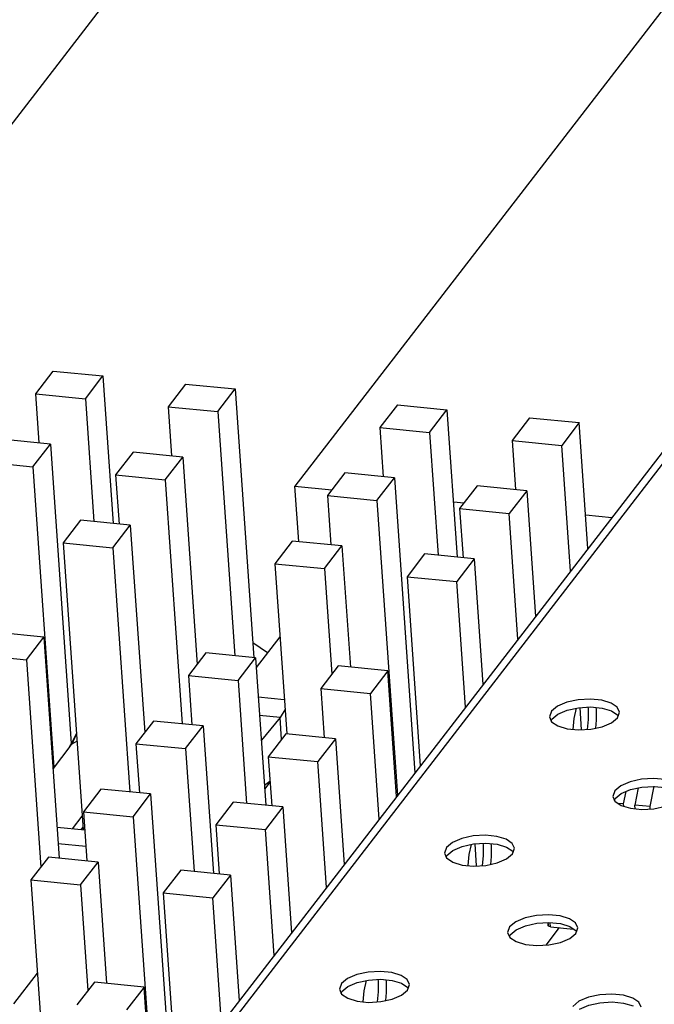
# Model space of a CAD drawing. Extents: x 0 to 1189, y 0 to 841.
# Tile 10 of 50: x 427 to 445, y 405 to 433. Entities that reach past the tile are written whole.
import ezdxf

# ---------------------------------------------------------------- set-up
doc = ezdxf.new("R2010")
doc.units = 0
doc.header["$LTSCALE"] = 65.395
doc.layers.get('0').update_dxf_attribs({"linetype": 'CONTINUOUS'})

msp = doc.modelspace()

# ---------------------------------------------------------------- linework, layer by layer
at = {"color": 7, "linetype": 'CONTINUOUS'}
for p, q in [((451.318, 462.185), (421.383, 423.367)), ((447.343, 436.264), (434.893, 420.118)), ((427.52, 422.751), (428.018, 423.396)), ((428.018, 423.396), (429.43, 423.258)), ((428.932, 422.612), (429.43, 423.258)), ((429.43, 423.258), (429.722, 419.062)), ((431.783, 423.027), (431.285, 422.382)), ((431.783, 423.027), (433.195, 422.889)), ((432.697, 422.243), (433.195, 422.889)), ((433.195, 422.889), (433.728, 415.234)), ((427.617, 421.352), (427.52, 422.751)), ((427.52, 422.751), (428.932, 422.612)), ((428.932, 422.612), (429.175, 419.115)), ((431.285, 422.382), (431.382, 420.983)), ((431.285, 422.382), (432.697, 422.243)), ((437.807, 422.437), (437.309, 421.791)), ((437.807, 422.437), (439.218, 422.299)), ((438.72, 421.653), (439.218, 422.299)), ((439.218, 422.299), (439.511, 418.102)), ((432.697, 422.243), (433.18, 415.296)), ((441.571, 422.068), (441.073, 421.422)), ((441.571, 422.068), (442.983, 421.93)), ((437.309, 421.791), (437.406, 420.392)), ((437.309, 421.791), (438.72, 421.653)), ((442.983, 421.93), (442.485, 421.284)), ((443.232, 418.35), (442.983, 421.93)), ((427.936, 421.321), (426.524, 421.459)), ((438.72, 421.653), (438.964, 418.156)), ((441.073, 421.422), (441.171, 420.023)), ((441.073, 421.422), (442.485, 421.284)), ((427.438, 420.675), (427.936, 421.321)), ((427.936, 421.321), (428.529, 412.8)), ((442.734, 417.704), (442.485, 421.284)), ((430.289, 421.09), (429.791, 420.444)), ((431.701, 420.952), (430.289, 421.09)), ((431.203, 420.306), (431.701, 420.952)), ((431.701, 420.952), (432.111, 415.052)), ((426.026, 420.813), (427.438, 420.675)), ((427.438, 420.675), (428.033, 412.121)), ((429.791, 420.444), (429.888, 419.045)), ((429.791, 420.444), (431.203, 420.306)), ((431.203, 420.306), (431.686, 413.358)), ((436.313, 420.5), (435.815, 419.854)), ((437.724, 420.361), (436.313, 420.5)), ((437.226, 419.715), (437.724, 420.361)), ((437.724, 420.361), (438.309, 411.965)), ((435.002, 418.544), (434.893, 420.118)), ((434.893, 420.118), (435.94, 420.016)), ((440.077, 420.131), (439.579, 419.485)), ((441.489, 419.992), (440.077, 420.131)), ((435.815, 419.854), (435.912, 418.455)), ((435.815, 419.854), (437.226, 419.715)), ((441.489, 419.992), (440.991, 419.346)), ((441.489, 419.992), (441.738, 416.413)), ((437.226, 419.715), (437.811, 411.32)), ((439.401, 419.677), (439.704, 419.647)), ((439.579, 419.485), (439.677, 418.086)), ((439.579, 419.485), (440.991, 419.346)), ((441.24, 415.767), (440.991, 419.346)), ((443.166, 419.308), (443.914, 419.234)), ((428.795, 419.152), (428.297, 418.507)), ((430.207, 419.014), (428.795, 419.152)), ((429.709, 418.368), (430.207, 419.014)), ((430.207, 419.014), (430.617, 413.114)), ((428.297, 418.507), (428.865, 410.34)), ((428.297, 418.507), (429.709, 418.368)), ((429.709, 418.368), (430.192, 411.421)), ((434.818, 418.562), (434.32, 417.916)), ((436.23, 418.424), (434.818, 418.562)), ((435.732, 417.778), (436.23, 418.424)), ((436.23, 418.424), (436.47, 414.973)), ((438.583, 418.193), (438.085, 417.547)), ((439.995, 418.055), (438.583, 418.193)), ((439.995, 418.055), (439.497, 417.409)), ((439.995, 418.055), (440.244, 414.475)), ((434.32, 417.916), (434.658, 413.071)), ((434.32, 417.916), (435.732, 417.778)), ((435.732, 417.778), (435.942, 414.768)), ((438.085, 417.547), (438.46, 412.162)), ((438.085, 417.547), (439.497, 417.409)), ((439.746, 413.829), (439.497, 417.409)), ((427.75, 415.828), (426.338, 415.966)), ((427.252, 415.182), (427.75, 415.828)), ((427.75, 415.828), (428.188, 409.533)), ((434.465, 415.836), (433.792, 414.964)), ((434.11, 415.375), (433.698, 415.66)), ((425.84, 415.321), (427.252, 415.182)), ((432.362, 415.376), (431.864, 414.73)), ((433.773, 415.238), (432.362, 415.376)), ((427.252, 415.182), (427.662, 409.282)), ((433.275, 414.592), (433.773, 415.238)), ((433.773, 415.238), (434.066, 411.041)), ((436.126, 415.007), (435.628, 414.361)), ((437.538, 414.869), (436.126, 415.007)), ((431.864, 414.73), (431.961, 413.331)), ((431.864, 414.73), (433.275, 414.592)), ((437.538, 414.869), (437.04, 414.223)), ((437.787, 411.289), (437.538, 414.869)), ((433.275, 414.592), (433.519, 411.095)), ((433.851, 414.126), (434.589, 414.054)), ((435.628, 414.361), (435.726, 412.962)), ((435.628, 414.361), (437.04, 414.223)), ((437.289, 410.643), (437.04, 414.223)), ((434.469, 413.541), (433.887, 413.598)), ((434.61, 413.754), (434.469, 413.541)), ((443.049, 413.189), (443.005, 413.821)), ((430.867, 413.439), (430.369, 412.793)), ((432.279, 413.3), (430.867, 413.439)), ((431.781, 412.654), (432.279, 413.3)), ((432.279, 413.3), (432.571, 409.104)), ((434.469, 413.541), (433.937, 412.894)), ((434.513, 412.915), (434.469, 413.541)), ((428.557, 412.787), (428.676, 413.064)), ((428.674, 413.082), (428.565, 412.864)), ((434.632, 413.07), (434.134, 412.424)), ((436.044, 412.931), (434.632, 413.07)), ((428.565, 412.864), (428.458, 412.672)), ((428.489, 412.714), (428.557, 412.787)), ((428.557, 412.787), (428.689, 412.87)), ((430.369, 412.793), (430.467, 411.394)), ((430.369, 412.793), (431.781, 412.654)), ((436.044, 412.931), (435.546, 412.285)), ((436.044, 412.931), (436.293, 409.352)), ((428.49, 412.713), (428.01, 412.09)), ((431.781, 412.654), (432.025, 409.157)), ((434.134, 412.424), (434.232, 411.025)), ((434.134, 412.424), (435.546, 412.285)), ((435.795, 408.706), (435.546, 412.285)), ((434.183, 411.719), (434.027, 411.601)), ((434.033, 411.501), (434.185, 411.698)), ((429.373, 411.501), (428.875, 410.855)), ((430.785, 411.363), (429.373, 411.501)), ((430.287, 410.717), (430.785, 411.363)), ((430.785, 411.363), (431.37, 402.967)), ((444.245, 411.079), (444.317, 411.433)), ((444.664, 411.536), (444.565, 411.047)), ((444.998, 411.005), (445.115, 411.583)), ((433.138, 411.132), (432.64, 410.486)), ((434.55, 410.994), (433.138, 411.132)), ((444.245, 411.079), (444.089, 411.094)), ((444.25, 411.014), (444.245, 411.079)), ((444.572, 410.943), (444.565, 411.047)), ((444.998, 411.005), (444.565, 411.047)), ((428.875, 410.855), (428.973, 409.457)), ((428.875, 410.855), (430.287, 410.717)), ((434.55, 410.994), (434.052, 410.348)), ((434.55, 410.994), (434.799, 407.414)), ((445.003, 410.938), (444.998, 411.005)), ((428.56, 410.37), (428.838, 410.73)), ((430.287, 410.717), (430.872, 402.321)), ((432.64, 410.486), (432.738, 409.088)), ((432.64, 410.486), (434.052, 410.348)), ((428.912, 410.335), (428.127, 410.412)), ((428.812, 410.345), (428.861, 410.409)), ((434.301, 406.768), (434.052, 410.348)), ((428.944, 409.869), (428.159, 409.946)), ((440.061, 409.314), (440.017, 409.946)), ((427.879, 409.564), (427.381, 408.918)), ((429.291, 409.425), (427.879, 409.564)), ((428.793, 408.78), (429.291, 409.425)), ((429.291, 409.425), (429.531, 405.975)), ((431.644, 409.195), (431.146, 408.549)), ((433.056, 409.056), (431.644, 409.195)), ((427.381, 408.918), (427.719, 404.073)), ((427.381, 408.918), (428.793, 408.78)), ((433.056, 409.056), (432.558, 408.411)), ((433.056, 409.056), (433.305, 405.477)), ((428.793, 408.78), (429.003, 405.769)), ((431.146, 408.549), (431.521, 403.163)), ((431.146, 408.549), (432.558, 408.411)), ((432.807, 404.831), (432.558, 408.411)), ((442.412, 407.56), (442.029, 407.063)), ((426.893, 405.393), (427.566, 406.265)), ((429.187, 406.009), (428.689, 405.363)), ((430.599, 405.87), (429.187, 406.009)), ((430.599, 405.87), (430.101, 405.224)), ((430.848, 402.291), (430.599, 405.87))]:
    msp.add_line(p, q, dxfattribs=at)
at = {"color": 6, "linetype": 'CONTINUOUS'}
for p, q in [((449.602, 426.28), (429.511, 400.228)), ((449.237, 426.137), (429.275, 400.251)), ((442.191, 413.716), (442.134, 413.554)), ((442.206, 413.492), (442.378, 413.634)), ((443.228, 413.834), (443.235, 413.786)), ((443.47, 413.763), (443.462, 413.825)), ((443.902, 413.728), (444.079, 413.608)), ((444.073, 413.532), (444.129, 413.693)), ((444.079, 413.608), (444.091, 413.583)), ((442.134, 413.554), (442.198, 413.417)), ((442.188, 413.439), (442.206, 413.492)), ((442.198, 413.417), (442.372, 413.298)), ((443.901, 413.389), (444.073, 413.532)), ((443.991, 411.456), (443.934, 411.294)), ((444.006, 411.231), (444.178, 411.374)), ((443.934, 411.294), (443.998, 411.157)), ((443.988, 411.178), (444.006, 411.231)), ((443.998, 411.157), (444.172, 411.038)), ((440.24, 409.96), (440.247, 409.911)), ((440.482, 409.888), (440.474, 409.95)), ((439.202, 409.841), (439.146, 409.68)), ((439.146, 409.68), (439.21, 409.542)), ((439.218, 409.617), (439.389, 409.759)), ((440.912, 409.514), (441.085, 409.657)), ((440.914, 409.853), (441.091, 409.733)), ((441.085, 409.657), (441.141, 409.818)), ((441.091, 409.733), (441.103, 409.708)), ((439.2, 409.564), (439.218, 409.617)), ((439.21, 409.542), (439.383, 409.423)), ((442.099, 407.62), (442.094, 407.703)), ((442.105, 407.636), (442.1, 407.703)), ((442.166, 407.584), (442.158, 407.7)), ((441.003, 407.581), (440.946, 407.419)), ((440.946, 407.419), (441.01, 407.282)), ((441.018, 407.356), (441.19, 407.499)), ((442.1, 407.62), (442.105, 407.636)), ((442.166, 407.584), (442.822, 407.52)), ((442.713, 407.253), (442.885, 407.396)), ((442.714, 407.592), (442.891, 407.473)), ((442.885, 407.396), (442.941, 407.558)), ((442.891, 407.473), (442.903, 407.448)), ((441, 407.304), (441.018, 407.356)), ((441.01, 407.282), (441.184, 407.163)), ((437.252, 406.085), (437.259, 406.036)), ((437.494, 406.013), (437.485, 406.075)), ((436.214, 405.966), (436.158, 405.805)), ((436.158, 405.805), (436.221, 405.667)), ((436.211, 405.689), (436.23, 405.742)), ((436.23, 405.742), (436.401, 405.884)), ((437.924, 405.639), (438.097, 405.782)), ((437.926, 405.978), (438.103, 405.858)), ((438.097, 405.782), (438.153, 405.943)), ((438.103, 405.858), (438.115, 405.834)), ((436.221, 405.667), (436.395, 405.548))]:
    msp.add_line(p, q, dxfattribs=at)
for points in [[(444.129, 413.693), (444.066, 413.83), (443.892, 413.95), (443.626, 414.031), (443.3, 414.064), (442.954, 414.043), (442.63, 413.973), (442.363, 413.859), (442.191, 413.716)], [(442.378, 413.634), (442.641, 413.747), (442.961, 413.818), (443.307, 413.839), (443.634, 413.808), (443.902, 413.728)], [(442.892, 413.803), (442.833, 413.512), (442.803, 413.201), (442.803, 413.2)], [(443.235, 413.786), (443.238, 413.486), (443.21, 413.198)], [(443.451, 413.235), (443.473, 413.463), (443.47, 413.763)], [(442.372, 413.298), (442.638, 413.216), (442.964, 413.184), (443.31, 413.204), (443.634, 413.275), (443.901, 413.389)], [(445.929, 411.433), (445.866, 411.57), (445.692, 411.689), (445.426, 411.771), (445.1, 411.803), (444.754, 411.783), (444.43, 411.713), (444.163, 411.599), (443.991, 411.456)], [(444.178, 411.374), (444.441, 411.487), (444.761, 411.558), (445.107, 411.579), (445.434, 411.548), (445.702, 411.467)], [(444.172, 411.038), (444.438, 410.956), (444.764, 410.924), (445.11, 410.944), (445.434, 411.014), (445.701, 411.128)], [(441.141, 409.818), (441.078, 409.955), (440.904, 410.075), (440.637, 410.156), (440.311, 410.189), (439.965, 410.169), (439.642, 410.098), (439.375, 409.984), (439.202, 409.841)], [(439.389, 409.759), (439.653, 409.872), (439.973, 409.943), (440.319, 409.964), (440.646, 409.933), (440.914, 409.853)], [(439.904, 409.928), (439.845, 409.637), (439.815, 409.326), (439.815, 409.325)], [(440.247, 409.911), (440.25, 409.611), (440.222, 409.323)], [(440.463, 409.36), (440.485, 409.588), (440.482, 409.888)], [(439.383, 409.423), (439.65, 409.342), (439.976, 409.309), (440.322, 409.329), (440.646, 409.4), (440.912, 409.514)], [(442.941, 407.558), (442.878, 407.695), (442.704, 407.814), (442.438, 407.896), (442.112, 407.928), (441.766, 407.908), (441.442, 407.838), (441.175, 407.724), (441.003, 407.581)], [(441.19, 407.499), (441.453, 407.612), (441.773, 407.683), (442.119, 407.704), (442.446, 407.673), (442.714, 407.592)], [(442.166, 407.584), (442.124, 407.594), (442.102, 407.612), (442.1, 407.62)], [(441.184, 407.163), (441.45, 407.081), (441.776, 407.049), (442.122, 407.069), (442.446, 407.139), (442.713, 407.253)], [(438.153, 405.943), (438.089, 406.081), (437.916, 406.2), (437.649, 406.281), (437.323, 406.314), (436.977, 406.294), (436.654, 406.223), (436.387, 406.109), (436.214, 405.966)], [(436.401, 405.884), (436.665, 405.997), (436.985, 406.068), (437.331, 406.09), (437.658, 406.058), (437.926, 405.978)], [(436.916, 406.053), (436.857, 405.762), (436.827, 405.451), (436.827, 405.45)], [(437.259, 406.036), (437.262, 405.737), (437.234, 405.448)], [(437.475, 405.485), (437.497, 405.714), (437.494, 406.013)], [(436.395, 405.548), (436.662, 405.467), (436.988, 405.434), (437.334, 405.454), (437.657, 405.525), (437.924, 405.639)], [(444.741, 405.298), (444.678, 405.435), (444.504, 405.554), (444.238, 405.636), (443.912, 405.668), (443.566, 405.648), (443.242, 405.577), (442.975, 405.463), (442.803, 405.32)], [(442.99, 405.238), (443.253, 405.351), (443.573, 405.422), (443.919, 405.444), (444.246, 405.412), (444.514, 405.332)]]:
    msp.add_lwpolyline(points, dxfattribs=at)

doc.saveas('drawing.dxf')
